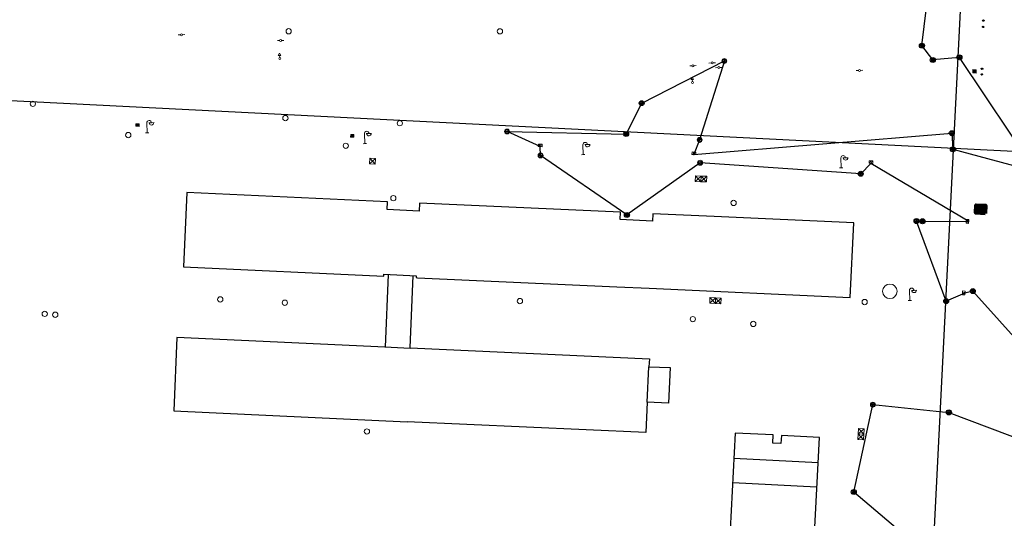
# Model space of a CAD drawing. Header units: millimetres. Extents: x 32690613 to 32694766, y 5342952 to 5344788.
# Tile 8 of 27: x 32692543 to 32692691, y 5344151 to 5344226. Entities that reach past the tile are written whole.
import ezdxf

# ---------------------------------------------------------------- set-up
doc = ezdxf.new("R2010")
doc.units = ezdxf.units.MM
doc.layers.get('Defpoints').update_dxf_attribs({"color": 11})
doc.layers.add('_GP_Block_Schachtdeckel', color=54, linetype='Continuous')
for name, color, linetype, lineweight in [('Ein-Beleuchtung_Mast', 252, 'Continuous', 18), ('Ent-Straßeneinlauf', 150, 'Continuous', 5), ('Ver-Brunnen_unterirdisch', 9, 'Continuous', 5), ('Ver-Deckel_ELT', 20, 'Continuous', 5), ('Ver-Deckel_Schmutz', 30, 'Continuous', 9), ('Ver-Deckel_Sicker', 150, 'Continuous', 9), ('Ver-Deckel_Unbekannt', 80, 'Continuous', 9), ('Ver-Gas_Schieber', 50, 'Continuous', 5), ('Ver-Hydrant_Oberflur', 170, 'Continuous', 13), ('Ver-Hydrant_Unterflur', 140, 'Continuous', 13), ('Ver-Schacht_Unbekannt_007', 12, 'Continuous', 80), ('Ver-Wasser_Schieber', 5, 'Continuous', 15)]:
    doc.layers.add(name, color=color, linetype=linetype, lineweight=lineweight)

# ---------------------------------------------------------------- blocks, each defined once
blk = doc.blocks.new('Wasserschieber')
at = {"layer": 'Ver-Hydrant_Unterflur'}
for p, q in [((-0.15, 0), (-0.5, 0)), ((0.15, 0), (0.5, 0))]:
    blk.add_line(p, q, dxfattribs=at).dxf.unprotected_set("ltscale", 0)
blk.add_circle((0, 0), 0.15, dxfattribs=at).dxf.unprotected_set("ltscale", 0)
blk = doc.blocks.new('Oberflurhydrant')
at = {"layer": 'Ver-Hydrant_Oberflur'}
for p, q in [((0, 0.8), (-0.2, 0.48)), ((0, 0.48), (-0.2, 0.48)), ((0, 0.8), (0.2, 0.48)), ((0, 0.15), (0, 0.48)), ((0, 0.48), (0.2, 0.48))]:
    blk.add_line(p, q, dxfattribs=at)
blk.add_circle((0, 0), 0.15, dxfattribs=at)
blk = doc.blocks.new('Gully Mitte')
at = {"layer": 'Ent-Straßeneinlauf', "lineweight": 5}
for p, q in [((-0.25, 0.2), (-0.25, -0.2)), ((0.25, 0.2), (-0.25, 0.2)), ((-0.12, 0.2), (-0.12, -0.2)), ((0, 0.2), (0, -0.2)), ((0.12, -0.2), (0.12, 0.2)), ((0.25, -0.2), (0.25, 0.2)), ((-0.25, -0.2), (0.25, -0.2))]:
    blk.add_line(p, q, dxfattribs=at)
blk = doc.blocks.new('Gully Rand')
at = {"layer": 'Ent-Straßeneinlauf'}
blk.add_blockref('Gully Mitte', (0, -0.2), dxfattribs=at)
blk = doc.blocks.new('A$C78070446')
for p, q in [((4469989.15, 5343046.05), (4469922.86, 5342307.18)), ((4469482.47, 5342769.75), (4470232.05, 5342702.5))]:
    blk.add_line(p, q)
blk = doc.blocks.new('Lampe')
at = {"layer": 'Ein-Beleuchtung_Mast', "lineweight": 5}
for p, q in [((0, 1.5), (0, 0)), ((0.7, 1.5), (0.3, 1.5)), ((0.7, 1.5), (1.1, 1.5)), ((0, 0), (-0.25, 0)), ((0, 0), (0.25, 0))]:
    blk.add_line(p, q, dxfattribs=at)
at = {"layer": 'Ein-Beleuchtung_Mast', "lineweight": 5, "flags": 128}
for points in [[(0.7, 1.5, 0.414214), (0.35, 1.85, 0.414214), (0, 1.5)], [(0.35, 1.5, 0.414214), (0.7, 1.15, 0.414214), (1.05, 1.5)]]:
    blk.add_lwpolyline(points, format="xyb", dxfattribs=at)
blk = doc.blocks.new('Schieber')
at = {"layer": 'Ver-Wasser_Schieber'}
for points in [[(0.6, 1.4), (0, 1.4), (0, 0.7), (0.6, 0.7)], [(2.6, 0.7), (3.2, 0.7), (3.2, 1.4), (2.6, 1.4)]]:
    blk.add_lwpolyline(points, dxfattribs=at).dxf.unprotected_set("ltscale", 0)
blk.add_circle((1.6, 1), 1.04, dxfattribs=at).dxf.unprotected_set("ltscale", 0)
blk = doc.blocks.new('Straßeneinlauf')
at = {"layer": 'Ent-Straßeneinlauf'}
for p, q in [((0.7, 3.5), (0.7, 0.2)), ((1.5, 3.5), (1.5, 0.2)), ((2.2, 3.5), (2.2, 0.2)), ((3, 3.5), (3, 0.2))]:
    blk.add_line(p, q, dxfattribs=at)
blk.add_lwpolyline([(0, 0), (3.7, 0), (3.7, 3.7), (0, 3.7)], close=True, dxfattribs=at)
blk = doc.blocks.new('Gas-Schieber')
at = {"layer": 'Ver-Gas_Schieber'}
for points in [[(-0.09, 0.04), (-0.16, 0.04), (-0.16, -0.03), (-0.1, -0.03)], [(0.09, -0.04), (0.16, -0.04), (0.16, 0.03), (0.1, 0.03)]]:
    blk.add_lwpolyline(points, dxfattribs=at)
blk.add_circle((0, 0), 0.102, dxfattribs=at)
blk = doc.blocks.new('Schachtdeckel_rund_')
for p, q in [((-0.2625, 0), (0.2625, 0)), ((0, 0.2625), (0, -0.2625))]:
    blk.add_line(p, q)
for radius in [0.375, 0.2625]:
    blk.add_circle((0, 0), radius)
blk = doc.blocks.new('Gully_rechteckig_seitlich_gem_')
at = {"lineweight": -2}
for p, q in [((0.285, 0), (-0.28875, 0)), ((-0.28875, 0), (-0.28875, -0.375)), ((-0.0975, 0), (-0.0975, -0.375)), ((0, 0), (0, 0.075)), ((0.0975, -0.375), (0.0975, 0)), ((0.285, -0.375), (0.285, 0)), ((-0.28875, -0.375), (0.285, -0.375))]:
    blk.add_line(p, q, dxfattribs=at)

msp = doc.modelspace()

# ---------------------------------------------------------------- linework, layer by layer
at = {"layer": 'Defpoints', "transparency": 33554687}
for p, q in [((32692598.36, 5344188.01), (32692597.87, 5344177.02)), ((32692601.67, 5344176.89), (32692602.11, 5344187.83)), ((32692566.42, 5344178.48), (32692565.96, 5344167.37)), ((32692597.87, 5344177.02), (32692566.42, 5344178.48)), ((32692597.85, 5344177.04), (32692601.67, 5344176.88)), ((32692601.67, 5344176.89), (32692637.82, 5344175.26)), ((32692637.82, 5344175.26), (32692637.7, 5344174.06)), ((32692637.46, 5344168.69), (32692637.7, 5344174.06)), ((32692637.7, 5344174.06), (32692640.94, 5344173.92)), ((32692640.94, 5344173.92), (32692640.71, 5344168.54)), ((32692637.46, 5344168.69), (32692637.29, 5344164.11)), ((32692640.71, 5344168.54), (32692637.46, 5344168.69)), ((32692565.96, 5344167.37), (32692601.23, 5344165.74)), ((32692637.29, 5344164.11), (32692601.2, 5344165.74)), ((32692650.58, 5344160.23), (32692663.29, 5344159.58)), ((32692650.39, 5344156.56), (32692663.06, 5344155.92))]:
    msp.add_line(p, q, dxfattribs=at).dxf.unprotected_set("ltscale", 0)
for points in [[(32692694.75, 5344176.5), (32692686.67, 5344185.48), (32692685.48, 5344185.19), (32692682.64, 5344183.97), (32692678.16, 5344196.06), (32692679.06, 5344196.03), (32692686.04, 5344195.99), (32692671.27, 5344204.78), (32692669.73, 5344203.2), (32692645.46, 5344204.87), (32692634.41, 5344196.98), (32692621.37, 5344205.97), (32692621.3, 5344207.31), (32692616.3, 5344209.59), (32692634.29, 5344209.21), (32692636.64, 5344213.87), (32692649.13, 5344220.24), (32692645.4, 5344208.32), (32692644.52, 5344206.11), (32692683.49, 5344209.33), (32692683.66, 5344206.9), (32692696.21, 5344203.55), (32692684.64, 5344220.79), (32692680.62, 5344220.39), (32692678.98, 5344222.56), (32692681.75, 5344245.17)], [(32692508.42, 5344082.47), (32692543.43, 5344080.92), (32692578.69, 5344078.89), (32692586.68, 5344082.08), (32692601.08, 5344086.46), (32692646.27, 5344075.48), (32692670.01, 5344076.02), (32692672.05, 5344074.49), (32692681.38, 5344075.14), (32692684.6, 5344077.15), (32692690.01, 5344093.94), (32692691.04, 5344112.32), (32692682.11, 5344117.47), (32692673.95, 5344117.86), (32692668.95, 5344114.16), (32692668.1, 5344134.96), (32692692.26, 5344135.13), (32692668.68, 5344155.13), (32692671.56, 5344168.33), (32692683.05, 5344167.16), (32692695.33, 5344162.51)]]:
    msp.add_lwpolyline(points, dxfattribs=at).dxf.unprotected_set("ltscale", 0)
at = {"layer": 'Defpoints', "transparency": 33554687, "flags": 128}
msp.add_lwpolyline([(32692567.91, 5344200.39), (32692567.41, 5344189.13), (32692597.7, 5344187.74), (32692597.71, 5344188.04), (32692602.57, 5344187.81), (32692602.56, 5344187.52), (32692602.75, 5344187.47), (32692632.91, 5344186.13), (32692637.77, 5344185.92), (32692668.12, 5344184.53), (32692668.68, 5344195.78), (32692647.59, 5344196.75), (32692638.32, 5344197.17), (32692638.27, 5344196.05), (32692633.39, 5344196.28), (32692633.44, 5344197.39), (32692603.08, 5344198.77), (32692603.03, 5344197.58), (32692598.18, 5344197.81), (32692598.23, 5344198.96)], close=True, dxfattribs=at).dxf.unprotected_set("ltscale", 0)
msp.add_lwpolyline([(32692662.3, 5344140.11), (32692663.48, 5344163.39), (32692657.74, 5344163.68), (32692657.68, 5344162.44), (32692656.43, 5344162.5), (32692656.49, 5344163.75), (32692650.78, 5344164.04), (32692649.58, 5344140.65)], dxfattribs=at).dxf.unprotected_set("ltscale", 0)
at = {"layer": 'Ver-Brunnen_unterirdisch', "transparency": 33554687}
msp.add_circle((32692674.13, 5344185.45), 1.1, dxfattribs=at).dxf.unprotected_set("ltscale", 0)
at = {"layer": 'Ver-Deckel_ELT', "transparency": 33554687, "flags": 128}
for points in [[(32692595.58, 5344205.54), (32692595.54, 5344204.69), (32692596.39, 5344204.65), (32692595.58, 5344205.54), (32692595.54, 5344204.69), (32692596.43, 5344205.5), (32692596.39, 5344204.65), (32692596.43, 5344205.5), (32692595.58, 5344205.54)], [(32692646.42, 5344201.97), (32692646.46, 5344202.82), (32692645.61, 5344202.86), (32692645.57, 5344202.01), (32692646.42, 5344201.97), (32692645.61, 5344202.86), (32692646.46, 5344202.82), (32692645.57, 5344202.01), (32692644.72, 5344202.06), (32692644.77, 5344202.91), (32692645.61, 5344202.86), (32692644.72, 5344202.06), (32692645.57, 5344202.01), (32692644.77, 5344202.91)], [(32692646.92, 5344183.64), (32692648.62, 5344183.57), (32692648.66, 5344184.41), (32692646.96, 5344184.49), (32692646.92, 5344183.64), (32692647.81, 5344184.45), (32692647.77, 5344183.6), (32692648.66, 5344184.41), (32692648.62, 5344183.57), (32692647.81, 5344184.45), (32692647.77, 5344183.6), (32692646.96, 5344184.49)], [(32692669.31, 5344163.05), (32692670.16, 5344163.01), (32692670.25, 5344164.7), (32692669.4, 5344164.75), (32692669.31, 5344163.05), (32692670.2, 5344163.86), (32692669.35, 5344163.9), (32692670.16, 5344163.01), (32692670.25, 5344164.7), (32692669.35, 5344163.9), (32692669.4, 5344164.75), (32692670.2, 5344163.86)]]:
    msp.add_lwpolyline(points, dxfattribs=at).dxf.unprotected_set("ltscale", 0)
at = {"layer": 'Ver-Deckel_Schmutz', "transparency": 33554687}
for centre in [(32692583.31, 5344224.73), (32692544.67, 5344213.77), (32692582.82, 5344211.62), (32692600.1, 5344210.84), (32692595.13, 5344164.28)]:
    msp.add_circle(centre, 0.4, dxfattribs=at).dxf.unprotected_set("ltscale", 0)
at = {"layer": 'Ver-Deckel_Sicker', "transparency": 33554687}
for centre in [(32692615.23, 5344224.72), (32692582.73, 5344183.72), (32692653.5, 5344180.52)]:
    msp.add_circle(centre, 0.4, dxfattribs=at).dxf.unprotected_set("ltscale", 0)
at = {"layer": 'Ver-Deckel_Unbekannt', "transparency": 33554687}
for centre in [(32692559.08, 5344209.05), (32692591.94, 5344207.43), (32692599.12, 5344199.52), (32692650.53, 5344198.8), (32692572.98, 5344184.23), (32692618.25, 5344183.97), (32692670.33, 5344183.83), (32692546.46, 5344182.04), (32692548.05, 5344181.91), (32692644.37, 5344181.25)]:
    msp.add_circle(centre, 0.4, dxfattribs=at).dxf.unprotected_set("ltscale", 0)
at = {"layer": 'Ver-Schacht_Unbekannt_007', "transparency": 33554687}
msp.add_lwpolyline([(32692688.51, 5344197.22), (32692687.11, 5344197.28), (32692687.17, 5344198.46), (32692688.56, 5344198.4)], close=True, dxfattribs=at).dxf.unprotected_set("ltscale", 0)
for points in [[(32692688.56, 5344198.4), (32692687.11, 5344197.28)], [(32692687.17, 5344198.46), (32692688.51, 5344197.22)]]:
    msp.add_lwpolyline(points, dxfattribs=at).dxf.unprotected_set("ltscale", 0)

# ---------------------------------------------------------------- block references
at = {"layer": '_GP_Block_Schachtdeckel', "transparency": 33554687}
for p in [(32692678.98, 5344222.56), (32692680.62, 5344220.39), (32692684.64, 5344220.79), (32692636.64, 5344213.87), (32692683.49, 5344209.33), (32692683.66, 5344206.9), (32692634.41, 5344196.98), (32692683.05, 5344167.16), (32692668.68, 5344155.13)]:
    msp.add_blockref('Schachtdeckel_rund_', p, dxfattribs=at).dxf.unprotected_set("ltscale", 0)
for p, rotation in [((32692634.29, 5344209.21), 267.043912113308), ((32692669.73, 5344203.2), 267.09779547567), ((32692678.16, 5344196.06), 358.337685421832), ((32692679.06, 5344196.03), 358.337685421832), ((32692686.67, 5344185.48), 177.248344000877), ((32692682.64, 5344183.97), 177.248344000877)]:
    msp.add_blockref('Schachtdeckel_rund_', p, dxfattribs=dict(at, rotation=rotation)).dxf.unprotected_set("ltscale", 0)
at = {"layer": 'Defpoints', "transparency": 33554687, "rotation": 2.237485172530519}
msp.add_blockref('A$C78070446', (28434719.52, -168960.66), dxfattribs=at).dxf.unprotected_set("ltscale", 0)
at = {"layer": 'Ein-Beleuchtung_Mast', "transparency": 33554687, "rotation": 2.237485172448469}
for p in [(32692561.94, 5344209.39), (32692594.8, 5344207.76), (32692627.82, 5344206.09), (32692666.79, 5344204.09), (32692677.15, 5344184.07)]:
    msp.add_blockref('Lampe', p, dxfattribs=at).dxf.unprotected_set("ltscale", 0)
at = {"layer": 'Ent-Straßeneinlauf', "transparency": 33554687, "xscale": 0.1333000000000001, "yscale": 0.1333000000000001, "zscale": 0.1333000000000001, "rotation": 267.2050206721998}
msp.add_blockref('Straßeneinlauf', (32692686.68, 5344218.93), dxfattribs=at).dxf.unprotected_set("ltscale", 0)
at = {"layer": 'Ent-Straßeneinlauf', "transparency": 33554687}
for name, p, rotation in [('Gully Rand', (32692560.46, 5344210.36), 177.0818193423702), ('Gully Rand', (32692592.91, 5344208.73), 177.0818193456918), ('Gully_rechteckig_seitlich_gem_', (32692621.3, 5344207.31), 177.202742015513), ('Gully_rechteckig_seitlich_gem_', (32692644.52, 5344206.11), 176.432050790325), ('Gully_rechteckig_seitlich_gem_', (32692671.27, 5344204.78), 176.37102988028), ('Gully_rechteckig_seitlich_gem_', (32692686.04, 5344195.99), 267.972326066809), ('Gully_rechteckig_seitlich_gem_', (32692685.48, 5344185.19), 267.248346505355)]:
    msp.add_blockref(name, p, dxfattribs=dict(at, rotation=rotation)).dxf.unprotected_set("ltscale", 0)
at = {"layer": 'Ver-Deckel_Schmutz', "transparency": 33554687}
for p, rotation in [((32692649.13, 5344220.24), 357.2179696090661), ((32692616.3, 5344209.59), 87.685237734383), ((32692645.4, 5344208.32), 267.043912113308)]:
    msp.add_blockref('Schachtdeckel_rund_', p, dxfattribs=dict(at, rotation=rotation)).dxf.unprotected_set("ltscale", 0)
msp.add_blockref('Schachtdeckel_rund_', (32692671.56, 5344168.33), dxfattribs=at).dxf.unprotected_set("ltscale", 0)
at = {"layer": 'Ver-Deckel_Unbekannt', "transparency": 33554687}
msp.add_blockref('Schachtdeckel_rund_', (32692621.37, 5344205.97), dxfattribs=at).dxf.unprotected_set("ltscale", 0)
at = {"layer": 'Ver-Deckel_Unbekannt', "transparency": 33554687, "rotation": 267.043912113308}
msp.add_blockref('Schachtdeckel_rund_', (32692645.46, 5344204.87), dxfattribs=at).dxf.unprotected_set("ltscale", 0)
at = {"layer": 'Ver-Gas_Schieber', "transparency": 33554687}
msp.add_blockref('Gas-Schieber', (32692688.05, 5344219.06), dxfattribs=at).dxf.unprotected_set("ltscale", 0)
at = {"layer": 'Ver-Hydrant_Oberflur', "transparency": 33554687, "rotation": 2.237485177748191}
for p in [(32692581.96, 5344220.6), (32692581.96, 5344220.6), (32692644.31, 5344216.98), (32692644.31, 5344216.98)]:
    msp.add_blockref('Oberflurhydrant', p, dxfattribs=at).dxf.unprotected_set("ltscale", 0)
at = {"layer": 'Ver-Hydrant_Unterflur', "transparency": 33554687, "rotation": 2.237485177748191}
for p in [(32692567.14, 5344224.21), (32692567.14, 5344224.21), (32692582.1, 5344223.34), (32692582.1, 5344223.34), (32692644.39, 5344219.52), (32692644.39, 5344219.52), (32692647.3, 5344219.95), (32692647.3, 5344219.95), (32692648.3, 5344219.24), (32692648.3, 5344219.24), (32692669.53, 5344218.81), (32692669.53, 5344218.81)]:
    msp.add_blockref('Wasserschieber', p, dxfattribs=at).dxf.unprotected_set("ltscale", 0)
at = {"layer": 'Ver-Wasser_Schieber', "transparency": 33554687, "xscale": 0.09863523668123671, "yscale": 0.09863523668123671, "zscale": 0.09863523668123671, "rotation": 357.2050206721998}
for p in [(32692688.1, 5344226.25), (32692688.07, 5344225.29), (32692687.88, 5344218.13)]:
    msp.add_blockref('Schieber', p, dxfattribs=at).dxf.unprotected_set("ltscale", 0)

doc.saveas('drawing.dxf')
